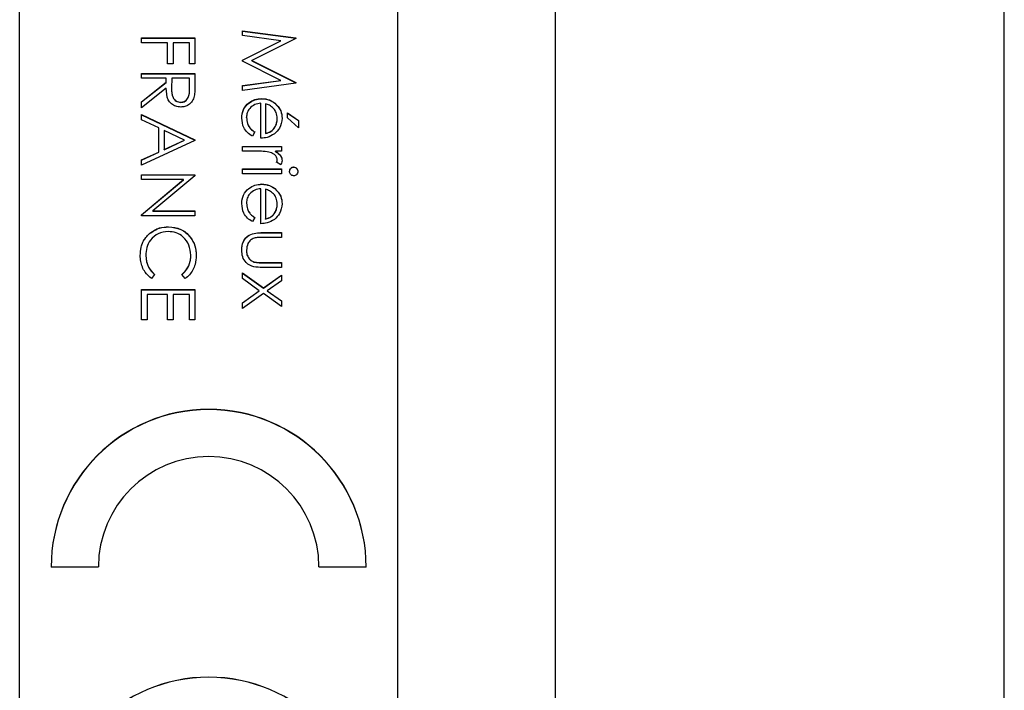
# Model space of a CAD drawing. Header units: millimetres. Extents: x 180 to 1986, y 18 to 1593.
# Tile 32 of 50: x 1681 to 1697, y 779 to 790. Entities that reach past the tile are written whole.
import ezdxf

# ---------------------------------------------------------------- set-up
doc = ezdxf.new("R2010")
doc.units = ezdxf.units.MM

msp = doc.modelspace()

# ---------------------------------------------------------------- linework, layer by layer
at = {"color": 7, "linetype": 'Continuous', "lineweight": 25}
for p, q in [((1696.903, 742.973), (1696.903, 845.834)), ((1689.774, 825.834), (1689.774, 764.834)), ((1681.274, 765.432), (1681.274, 825.41)), ((1687.274, 767.431), (1687.274, 823.411)), ((1684.809, 789.954), (1685.656, 789.842)), ((1684.809, 789.878), (1684.809, 789.954)), ((1684.809, 789.951), (1685.656, 789.84)), ((1685.42, 789.797), (1684.809, 789.878)), ((1683.209, 789.765), (1683.209, 789.841)), ((1683.209, 789.841), (1684.056, 789.841)), ((1683.209, 789.838), (1684.056, 789.838)), ((1683.622, 789.765), (1683.209, 789.765)), ((1683.622, 789.429), (1683.622, 789.765)), ((1683.709, 789.765), (1683.709, 789.429)), ((1683.969, 789.765), (1683.709, 789.765)), ((1683.969, 789.429), (1683.969, 789.765)), ((1684.056, 789.841), (1684.056, 789.429)), ((1684.809, 789.49), (1685.42, 789.797)), ((1684.809, 789.487), (1685.42, 789.794)), ((1685.656, 789.831), (1684.961, 789.482)), ((1685.42, 789.794), (1685.42, 789.797)), ((1685.656, 789.842), (1685.656, 789.831)), ((1683.709, 789.429), (1683.622, 789.429)), ((1684.056, 789.429), (1683.969, 789.429)), ((1684.809, 789.473), (1684.809, 789.49)), ((1685.419, 789.167), (1684.809, 789.473)), ((1684.961, 789.482), (1685.656, 789.133)), ((1684.961, 789.479), (1684.961, 789.482)), ((1684.961, 789.479), (1685.656, 789.131)), ((1683.209, 789.201), (1683.209, 789.277)), ((1683.209, 789.277), (1684.056, 789.277)), ((1683.209, 789.274), (1684.056, 789.274)), ((1684.056, 789.277), (1684.056, 789.107)), ((1683.6, 789.201), (1683.209, 789.201)), ((1683.209, 788.828), (1683.6, 789.139)), ((1683.209, 788.826), (1683.6, 789.136)), ((1683.6, 789.139), (1683.6, 789.201)), ((1683.6, 789.136), (1683.6, 789.139)), ((1683.687, 789.201), (1683.686, 789.046)), ((1683.969, 789.201), (1683.687, 789.201)), ((1683.969, 789.042), (1683.969, 789.201)), ((1684.809, 789.086), (1685.419, 789.167)), ((1684.809, 789.084), (1685.419, 789.165)), ((1685.656, 789.122), (1684.809, 789.01)), ((1684.809, 789.01), (1684.809, 789.086)), ((1685.419, 789.165), (1685.419, 789.167)), ((1685.656, 789.133), (1685.656, 789.122)), ((1683.6, 789.045), (1683.209, 788.734)), ((1683.686, 789.043), (1683.686, 789.04)), ((1683.969, 789.039), (1683.969, 789.042)), ((1683.209, 788.734), (1683.209, 788.828)), ((1683.83, 788.818), (1683.83, 788.821)), ((1685.102, 788.251), (1685.102, 788.804)), ((1685.117, 788.877), (1685.117, 788.88)), ((1685.178, 788.796), (1685.178, 788.326)), ((1685.324, 788.806), (1685.324, 788.809)), ((1683.209, 788.626), (1684.056, 788.224)), ((1683.209, 788.543), (1683.209, 788.626)), ((1683.209, 788.623), (1684.056, 788.222)), ((1685.526, 788.576), (1685.526, 788.652)), ((1685.526, 788.652), (1685.699, 788.532)), ((1685.526, 788.649), (1685.699, 788.529)), ((1683.481, 788.414), (1683.209, 788.543)), ((1684.875, 788.576), (1684.875, 788.578)), ((1685.363, 788.56), (1685.363, 788.563)), ((1685.699, 788.413), (1685.526, 788.576)), ((1685.699, 788.532), (1685.699, 788.413)), ((1683.481, 788.03), (1683.481, 788.414)), ((1683.891, 788.22), (1683.568, 788.373)), ((1683.568, 788.373), (1683.568, 788.071)), ((1685.005, 788.351), (1684.969, 788.283)), ((1685.178, 788.324), (1685.178, 788.326)), ((1684.056, 788.213), (1683.209, 787.823)), ((1683.568, 788.071), (1683.891, 788.22)), ((1683.568, 788.068), (1683.891, 788.217)), ((1683.891, 788.217), (1683.891, 788.22)), ((1684.056, 788.224), (1684.056, 788.213)), ((1683.209, 787.905), (1683.481, 788.03)), ((1683.209, 787.903), (1683.481, 788.028)), ((1683.481, 788.028), (1683.481, 788.03)), ((1683.568, 788.068), (1683.568, 788.071)), ((1684.809, 788.044), (1684.809, 788.12)), ((1684.809, 788.12), (1685.428, 788.12)), ((1684.809, 788.118), (1685.428, 788.118)), ((1685.017, 788.044), (1684.809, 788.044)), ((1685.428, 788.044), (1685.337, 788.044)), ((1685.337, 788.042), (1685.337, 788.044)), ((1685.428, 788.12), (1685.428, 788.044)), ((1683.209, 787.823), (1683.209, 787.905)), ((1685.418, 787.827), (1685.352, 787.869)), ((1685.363, 787.905), (1685.363, 787.908)), ((1683.209, 787.671), (1684.056, 787.671)), ((1683.209, 787.595), (1683.209, 787.671)), ((1684.056, 787.671), (1684.056, 787.655)), ((1684.809, 787.686), (1684.809, 787.762)), ((1684.809, 787.762), (1685.428, 787.762)), ((1684.809, 787.76), (1685.428, 787.76)), ((1685.428, 787.686), (1684.809, 787.686)), ((1685.428, 787.762), (1685.428, 787.686)), ((1685.623, 787.792), (1685.623, 787.795)), ((1683.209, 787.668), (1684.056, 787.668)), ((1683.874, 787.595), (1683.209, 787.595)), ((1683.209, 787.037), (1683.874, 787.595)), ((1683.209, 787.034), (1683.874, 787.592)), ((1684.056, 787.655), (1683.39, 787.096)), ((1683.874, 787.592), (1683.874, 787.595)), ((1685.117, 787.521), (1685.117, 787.524)), ((1685.102, 786.894), (1685.102, 787.448)), ((1685.178, 787.44), (1685.178, 786.97)), ((1685.324, 787.45), (1685.324, 787.452)), ((1684.875, 787.219), (1684.875, 787.222)), ((1685.363, 787.204), (1685.363, 787.207)), ((1683.39, 787.096), (1684.056, 787.096)), ((1683.39, 787.093), (1683.39, 787.096)), ((1683.39, 787.093), (1684.056, 787.093)), ((1684.056, 787.096), (1684.056, 787.02)), ((1683.209, 787.02), (1683.209, 787.037)), ((1684.056, 787.02), (1683.209, 787.02)), ((1685.005, 786.994), (1684.969, 786.927)), ((1685.178, 786.967), (1685.178, 786.97)), ((1683.336, 786.736), (1683.336, 786.739)), ((1683.638, 786.844), (1683.638, 786.846)), ((1685.132, 786.753), (1685.428, 786.753)), ((1685.132, 786.75), (1685.132, 786.753)), ((1685.132, 786.75), (1685.428, 786.75)), ((1685.428, 786.753), (1685.428, 786.677)), ((1685.428, 786.677), (1685.141, 786.677)), ((1684.875, 786.473), (1684.875, 786.475)), ((1683.275, 786.388), (1683.275, 786.39)), ((1683.991, 786.393), (1683.991, 786.396)), ((1684.99, 786.286), (1684.99, 786.288)), ((1685.141, 786.276), (1685.428, 786.276)), ((1685.141, 786.273), (1685.141, 786.276)), ((1685.141, 786.273), (1685.428, 786.273)), ((1685.428, 786.276), (1685.428, 786.2)), ((1684.809, 786.113), (1685.142, 785.876)), ((1684.809, 786.023), (1684.809, 786.113)), ((1684.809, 786.11), (1685.142, 785.873)), ((1685.428, 786.2), (1685.127, 786.2)), ((1683.416, 786.088), (1683.365, 786.022)), ((1683.901, 786.022), (1683.85, 786.088)), ((1685.078, 785.831), (1684.809, 786.023)), ((1685.142, 785.876), (1685.428, 786.08)), ((1685.142, 785.873), (1685.428, 786.078)), ((1685.428, 785.99), (1685.205, 785.831)), ((1685.428, 786.08), (1685.428, 785.99)), ((1683.209, 785.371), (1683.209, 785.848)), ((1683.209, 785.848), (1684.056, 785.848)), ((1683.209, 785.845), (1684.056, 785.845)), ((1684.056, 785.848), (1684.056, 785.371)), ((1684.809, 785.639), (1685.078, 785.831)), ((1684.809, 785.636), (1685.078, 785.828)), ((1685.078, 785.828), (1685.078, 785.831)), ((1685.142, 785.873), (1685.142, 785.876)), ((1685.205, 785.831), (1685.428, 785.672)), ((1685.205, 785.828), (1685.205, 785.831)), ((1685.205, 785.828), (1685.428, 785.669)), ((1683.296, 785.772), (1683.296, 785.371)), ((1683.622, 785.772), (1683.296, 785.772)), ((1683.622, 785.371), (1683.622, 785.772)), ((1683.709, 785.772), (1683.709, 785.371)), ((1683.969, 785.772), (1683.709, 785.772)), ((1683.969, 785.371), (1683.969, 785.772)), ((1685.142, 785.786), (1684.809, 785.549)), ((1684.809, 785.549), (1684.809, 785.639)), ((1685.428, 785.581), (1685.142, 785.786)), ((1685.428, 785.672), (1685.428, 785.581)), ((1683.296, 785.371), (1683.209, 785.371)), ((1683.709, 785.371), (1683.622, 785.371)), ((1684.056, 785.371), (1683.969, 785.371)), ((1681.774, 781.449), (1682.524, 781.449)), ((1686.024, 781.449), (1686.774, 781.449))]:
    msp.add_line(p, q, dxfattribs=at)
for centre, radius in [((1684.274, 781.448), 2.5), ((1684.274, 781.445), 2.5), ((1684.274, 781.448), 1.75), ((1684.274, 777.199), 2.5), ((1684.274, 777.197), 2.5)]:
    msp.add_arc(centre, radius, 0.0167, 179.9833, dxfattribs=at)
for points, knots in [([(1684.056, 789.107), (1684.056, 789.071), (1684.056, 789.007), (1684.048, 788.944), (1684.045, 788.916)], [0, 0, 0, 0, 0.56024, 1, 1, 1, 1]), ([(1683.83, 788.745), (1683.803, 788.747), (1683.749, 788.752), (1683.678, 788.794), (1683.607, 788.889), (1683.603, 788.981), (1683.6, 789.045)], [0, 0, 0, 0, 0.18712, 0.373979, 0.560911, 1, 1, 1, 1]), ([(1683.686, 789.046), (1683.686, 788.994), (1683.686, 788.929), (1683.728, 788.865), (1683.766, 788.831), (1683.805, 788.825), (1683.83, 788.821)], [0, 0, 0, 0, 0.499827, 0.625498, 0.751208, 1, 1, 1, 1]), ([(1683.686, 789.043), (1683.686, 788.991), (1683.686, 788.926), (1683.728, 788.862), (1683.766, 788.828), (1683.805, 788.822), (1683.83, 788.818)], [0, 0, 0, 0, 0.499827, 0.625498, 0.751208, 1, 1, 1, 1]), ([(1683.83, 788.821), (1683.842, 788.822), (1683.867, 788.824), (1683.901, 788.841), (1683.929, 788.864), (1683.971, 788.927), (1683.97, 788.991), (1683.969, 789.042)], [0, 0, 0, 0, 0.125307, 0.250617, 0.375954, 0.501281, 1, 1, 1, 1]), ([(1683.83, 788.818), (1683.842, 788.819), (1683.867, 788.821), (1683.901, 788.838), (1683.929, 788.862), (1683.971, 788.925), (1683.97, 788.988), (1683.969, 789.039)], [0, 0, 0, 0, 0.125307, 0.250617, 0.375954, 0.501281, 1, 1, 1, 1]), ([(1684.045, 788.916), (1684.036, 788.889), (1684.018, 788.836), (1683.961, 788.78), (1683.895, 788.749), (1683.852, 788.747), (1683.83, 788.745)], [0, 0, 0, 0, 0.279797, 0.5595, 0.779626, 1, 1, 1, 1]), ([(1684.799, 788.569), (1684.803, 788.616), (1684.811, 788.71), (1684.902, 788.811), (1685.007, 788.87), (1685.08, 788.876), (1685.117, 788.88)], [0, 0, 0, 0, 0.279885, 0.558859, 0.779462, 1, 1, 1, 1]), ([(1684.799, 788.566), (1684.803, 788.613), (1684.811, 788.707), (1684.902, 788.808), (1685.007, 788.867), (1685.08, 788.874), (1685.117, 788.877)], [0, 0, 0, 0, 0.279885, 0.558859, 0.779462, 1, 1, 1, 1]), ([(1685.102, 788.804), (1685.069, 788.8), (1685.002, 788.792), (1684.926, 788.732), (1684.881, 788.657), (1684.877, 788.605), (1684.875, 788.578)], [0, 0, 0, 0, 0.279963, 0.559359, 0.779526, 1, 1, 1, 1]), ([(1685.117, 788.88), (1685.159, 788.876), (1685.234, 788.869), (1685.296, 788.827), (1685.324, 788.809)], [0, 0, 0, 0, 0.559427, 1, 1, 1, 1]), ([(1685.117, 788.877), (1685.159, 788.873), (1685.234, 788.867), (1685.296, 788.825), (1685.324, 788.806)], [0, 0, 0, 0, 0.559427, 1, 1, 1, 1]), ([(1685.305, 788.722), (1685.284, 788.741), (1685.247, 788.774), (1685.199, 788.789), (1685.178, 788.796)], [0, 0, 0, 0, 0.558795, 1, 1, 1, 1]), ([(1685.324, 788.809), (1685.361, 788.771), (1685.428, 788.703), (1685.436, 788.608), (1685.439, 788.567)], [0, 0, 0, 0, 0.558577, 1, 1, 1, 1]), ([(1685.324, 788.806), (1685.361, 788.768), (1685.428, 788.7), (1685.436, 788.606), (1685.439, 788.564)], [0, 0, 0, 0, 0.558577, 1, 1, 1, 1]), ([(1685.363, 788.563), (1685.36, 788.596), (1685.355, 788.654), (1685.32, 788.702), (1685.305, 788.722)], [0, 0, 0, 0, 0.559458, 1, 1, 1, 1]), ([(1684.969, 788.283), (1684.941, 788.3), (1684.885, 788.335), (1684.814, 788.432), (1684.804, 788.517), (1684.799, 788.569)], [0, 0, 0, 0, 0.280919, 0.561407, 1, 1, 1, 1]), ([(1684.875, 788.578), (1684.878, 788.547), (1684.883, 788.496), (1684.914, 788.43), (1684.955, 788.385), (1684.988, 788.362), (1685.005, 788.351)], [0, 0, 0, 0, 0.339465, 0.559626, 0.779498, 1, 1, 1, 1]), ([(1684.875, 788.576), (1684.878, 788.544), (1684.883, 788.493), (1684.914, 788.428), (1684.955, 788.382), (1684.988, 788.359), (1685.005, 788.348)], [0, 0, 0, 0, 0.339465, 0.559626, 0.779498, 1, 1, 1, 1]), ([(1685.178, 788.326), (1685.208, 788.336), (1685.266, 788.354), (1685.325, 788.419), (1685.357, 788.491), (1685.361, 788.539), (1685.363, 788.563)], [0, 0, 0, 0, 0.280138, 0.559194, 0.779598, 1, 1, 1, 1]), ([(1685.178, 788.324), (1685.208, 788.333), (1685.266, 788.352), (1685.325, 788.417), (1685.357, 788.489), (1685.361, 788.536), (1685.363, 788.56)], [0, 0, 0, 0, 0.280138, 0.559194, 0.779598, 1, 1, 1, 1]), ([(1685.439, 788.567), (1685.433, 788.512), (1685.421, 788.414), (1685.349, 788.347), (1685.317, 788.318)], [0, 0, 0, 0, 0.558919, 1, 1, 1, 1]), ([(1685.317, 788.318), (1685.28, 788.296), (1685.213, 788.256), (1685.136, 788.252), (1685.102, 788.251)], [0, 0, 0, 0, 0.558897, 1, 1, 1, 1]), ([(1685.23, 788.031), (1685.19, 788.036), (1685.12, 788.045), (1685.049, 788.044), (1685.017, 788.044)], [0, 0, 0, 0, 0.559636, 1, 1, 1, 1]), ([(1685.363, 787.908), (1685.359, 787.926), (1685.351, 787.962), (1685.301, 788.008), (1685.257, 788.022), (1685.23, 788.031)], [0, 0, 0, 0, 0.2783358, 0.5587681, 1, 1, 1, 1]), ([(1685.337, 788.044), (1685.366, 788.023), (1685.407, 787.993), (1685.435, 787.935), (1685.438, 787.907), (1685.439, 787.893)], [0, 0, 0, 0, 0.558788, 0.779481, 1, 1, 1, 1]), ([(1685.337, 788.042), (1685.366, 788.02), (1685.407, 787.991), (1685.435, 787.933), (1685.438, 787.905), (1685.439, 787.891)], [0, 0, 0, 0, 0.558788, 0.779481, 1, 1, 1, 1]), ([(1685.352, 787.869), (1685.355, 787.876), (1685.361, 787.888), (1685.362, 787.902), (1685.363, 787.908)], [0, 0, 0, 0, 0.560396, 1, 1, 1, 1]), ([(1685.352, 787.866), (1685.355, 787.873), (1685.361, 787.886), (1685.362, 787.899), (1685.363, 787.905)], [0, 0, 0, 0, 0.560396, 1, 1, 1, 1]), ([(1685.439, 787.893), (1685.437, 787.88), (1685.435, 787.857), (1685.423, 787.836), (1685.418, 787.827)], [0, 0, 0, 0, 0.559243, 1, 1, 1, 1]), ([(1685.558, 787.725), (1685.559, 787.735), (1685.562, 787.754), (1685.578, 787.777), (1685.6, 787.792), (1685.615, 787.794), (1685.623, 787.795)], [0, 0, 0, 0, 0.279784, 0.559698, 0.779921, 1, 1, 1, 1]), ([(1685.558, 787.722), (1685.559, 787.732), (1685.562, 787.752), (1685.578, 787.774), (1685.6, 787.789), (1685.615, 787.791), (1685.623, 787.792)], [0, 0, 0, 0, 0.279784, 0.559698, 0.779921, 1, 1, 1, 1]), ([(1685.623, 787.654), (1685.613, 787.655), (1685.593, 787.658), (1685.573, 787.678), (1685.56, 787.701), (1685.559, 787.717), (1685.558, 787.725)], [0, 0, 0, 0, 0.27916, 0.558862, 0.779356, 1, 1, 1, 1]), ([(1685.623, 787.795), (1685.633, 787.793), (1685.653, 787.791), (1685.674, 787.771), (1685.687, 787.748), (1685.688, 787.732), (1685.689, 787.725)], [0, 0, 0, 0, 0.279289, 0.558897, 0.779452, 1, 1, 1, 1]), ([(1685.623, 787.792), (1685.633, 787.791), (1685.653, 787.788), (1685.674, 787.768), (1685.687, 787.745), (1685.688, 787.73), (1685.689, 787.722)], [0, 0, 0, 0, 0.279289, 0.558897, 0.779452, 1, 1, 1, 1]), ([(1685.689, 787.725), (1685.688, 787.715), (1685.686, 787.694), (1685.668, 787.671), (1685.647, 787.656), (1685.631, 787.655), (1685.623, 787.654)], [0, 0, 0, 0, 0.279869, 0.559866, 0.779911, 1, 1, 1, 1]), ([(1684.799, 787.212), (1684.803, 787.259), (1684.811, 787.353), (1684.902, 787.455), (1685.007, 787.513), (1685.08, 787.52), (1685.117, 787.524)], [0, 0, 0, 0, 0.279885, 0.558859, 0.779462, 1, 1, 1, 1]), ([(1684.799, 787.21), (1684.803, 787.257), (1684.811, 787.351), (1684.902, 787.452), (1685.007, 787.511), (1685.08, 787.517), (1685.117, 787.521)], [0, 0, 0, 0, 0.279885, 0.558859, 0.779462, 1, 1, 1, 1]), ([(1685.117, 787.524), (1685.159, 787.52), (1685.234, 787.513), (1685.296, 787.471), (1685.324, 787.452)], [0, 0, 0, 0, 0.5594271, 1, 1, 1, 1]), ([(1685.117, 787.521), (1685.159, 787.517), (1685.234, 787.51), (1685.296, 787.468), (1685.324, 787.45)], [0, 0, 0, 0, 0.559427, 1, 1, 1, 1]), ([(1685.102, 787.448), (1685.069, 787.444), (1685.002, 787.436), (1684.926, 787.376), (1684.881, 787.301), (1684.877, 787.248), (1684.875, 787.222)], [0, 0, 0, 0, 0.279963, 0.559359, 0.779526, 1, 1, 1, 1]), ([(1685.305, 787.366), (1685.284, 787.384), (1685.247, 787.417), (1685.199, 787.433), (1685.178, 787.44)], [0, 0, 0, 0, 0.558795, 1, 1, 1, 1]), ([(1685.363, 787.207), (1685.36, 787.239), (1685.355, 787.298), (1685.32, 787.345), (1685.305, 787.366)], [0, 0, 0, 0, 0.559458, 1, 1, 1, 1]), ([(1685.324, 787.452), (1685.361, 787.414), (1685.428, 787.346), (1685.436, 787.252), (1685.439, 787.211)], [0, 0, 0, 0, 0.558577, 1, 1, 1, 1]), ([(1685.324, 787.45), (1685.361, 787.412), (1685.428, 787.344), (1685.436, 787.249), (1685.439, 787.208)], [0, 0, 0, 0, 0.558577, 1, 1, 1, 1]), ([(1684.969, 786.927), (1684.941, 786.944), (1684.885, 786.978), (1684.814, 787.076), (1684.804, 787.161), (1684.799, 787.212)], [0, 0, 0, 0, 0.280919, 0.561407, 1, 1, 1, 1]), ([(1684.875, 787.222), (1684.878, 787.191), (1684.883, 787.139), (1684.914, 787.074), (1684.955, 787.029), (1684.988, 787.006), (1685.005, 786.994)], [0, 0, 0, 0, 0.339465, 0.559626, 0.779498, 1, 1, 1, 1]), ([(1684.875, 787.219), (1684.878, 787.188), (1684.883, 787.137), (1684.914, 787.071), (1684.955, 787.026), (1684.988, 787.003), (1685.005, 786.991)], [0, 0, 0, 0, 0.339465, 0.559626, 0.779498, 1, 1, 1, 1]), ([(1685.178, 786.97), (1685.208, 786.979), (1685.266, 786.998), (1685.325, 787.063), (1685.357, 787.135), (1685.361, 787.183), (1685.363, 787.207)], [0, 0, 0, 0, 0.2801382, 0.5591944, 0.7795977, 1, 1, 1, 1]), ([(1685.178, 786.967), (1685.208, 786.977), (1685.266, 786.995), (1685.325, 787.06), (1685.357, 787.132), (1685.361, 787.18), (1685.363, 787.204)], [0, 0, 0, 0, 0.280138, 0.559194, 0.779598, 1, 1, 1, 1]), ([(1685.439, 787.211), (1685.433, 787.156), (1685.421, 787.057), (1685.349, 786.991), (1685.317, 786.961)], [0, 0, 0, 0, 0.558919, 1, 1, 1, 1]), ([(1685.317, 786.961), (1685.28, 786.939), (1685.213, 786.9), (1685.136, 786.896), (1685.102, 786.894)], [0, 0, 0, 0, 0.558897, 1, 1, 1, 1]), ([(1683.188, 786.39), (1683.19, 786.434), (1683.194, 786.508), (1683.229, 786.604), (1683.273, 786.679), (1683.315, 786.719), (1683.336, 786.739)], [0, 0, 0, 0, 0.339838, 0.559927, 0.779959, 1, 1, 1, 1]), ([(1683.188, 786.387), (1683.19, 786.432), (1683.194, 786.505), (1683.229, 786.602), (1683.273, 786.676), (1683.315, 786.716), (1683.336, 786.736)], [0, 0, 0, 0, 0.3398376, 0.5599275, 0.7799589, 1, 1, 1, 1]), ([(1683.632, 786.77), (1683.577, 786.764), (1683.468, 786.751), (1683.35, 786.645), (1683.284, 786.519), (1683.278, 786.433), (1683.275, 786.39)], [0, 0, 0, 0, 0.279434, 0.558921, 0.779283, 1, 1, 1, 1]), ([(1683.336, 786.739), (1683.387, 786.774), (1683.479, 786.837), (1683.589, 786.843), (1683.638, 786.846)], [0, 0, 0, 0, 0.559029, 1, 1, 1, 1]), ([(1683.336, 786.736), (1683.387, 786.771), (1683.479, 786.834), (1683.589, 786.841), (1683.638, 786.844)], [0, 0, 0, 0, 0.559029, 1, 1, 1, 1]), ([(1683.991, 786.396), (1683.985, 786.45), (1683.972, 786.558), (1683.88, 786.684), (1683.76, 786.759), (1683.674, 786.766), (1683.632, 786.77)], [0, 0, 0, 0, 0.279856, 0.559519, 0.779686, 1, 1, 1, 1]), ([(1683.638, 786.846), (1683.704, 786.839), (1683.837, 786.823), (1683.982, 786.698), (1684.066, 786.547), (1684.074, 786.443), (1684.078, 786.391)], [0, 0, 0, 0, 0.279512, 0.55908, 0.779374, 1, 1, 1, 1]), ([(1683.638, 786.844), (1683.704, 786.836), (1683.837, 786.82), (1683.982, 786.695), (1684.066, 786.544), (1684.074, 786.44), (1684.078, 786.388)], [0, 0, 0, 0, 0.2795119, 0.5590796, 0.7793739, 1, 1, 1, 1]), ([(1684.799, 786.476), (1684.802, 786.523), (1684.81, 786.617), (1684.933, 786.748), (1685.057, 786.751), (1685.132, 786.753)], [0, 0, 0, 0, 0.28097, 0.559785, 1, 1, 1, 1]), ([(1684.799, 786.473), (1684.802, 786.52), (1684.81, 786.614), (1684.933, 786.746), (1685.057, 786.749), (1685.132, 786.75)], [0, 0, 0, 0, 0.28097, 0.559785, 1, 1, 1, 1]), ([(1684.996, 786.665), (1684.976, 786.656), (1684.934, 786.637), (1684.885, 786.569), (1684.878, 786.511), (1684.875, 786.475)], [0, 0, 0, 0, 0.280117, 0.560544, 1, 1, 1, 1]), ([(1685.141, 786.677), (1685.114, 786.677), (1685.065, 786.677), (1685.017, 786.669), (1684.996, 786.665)], [0, 0, 0, 0, 0.5603768, 1, 1, 1, 1]), ([(1685.127, 786.2), (1685.081, 786.2), (1684.989, 786.202), (1684.868, 786.261), (1684.805, 786.367), (1684.801, 786.44), (1684.799, 786.476)], [0, 0, 0, 0, 0.281501, 0.559646, 0.779298, 1, 1, 1, 1]), ([(1684.875, 786.475), (1684.876, 786.453), (1684.878, 786.409), (1684.905, 786.353), (1684.943, 786.31), (1684.975, 786.296), (1684.99, 786.288)], [0, 0, 0, 0, 0.28027, 0.560007, 0.780074, 1, 1, 1, 1]), ([(1684.875, 786.473), (1684.876, 786.451), (1684.878, 786.407), (1684.905, 786.35), (1684.943, 786.307), (1684.975, 786.293), (1684.99, 786.286)], [0, 0, 0, 0, 0.28027, 0.560007, 0.780074, 1, 1, 1, 1]), ([(1683.365, 786.022), (1683.329, 786.054), (1683.27, 786.107), (1683.219, 786.206), (1683.192, 786.296), (1683.189, 786.359), (1683.188, 786.39)], [0, 0, 0, 0, 0.339341, 0.559515, 0.77972, 1, 1, 1, 1]), ([(1683.275, 786.39), (1683.283, 786.325), (1683.297, 786.208), (1683.379, 786.125), (1683.416, 786.088)], [0, 0, 0, 0, 0.558772, 1, 1, 1, 1]), ([(1683.275, 786.388), (1683.283, 786.322), (1683.297, 786.205), (1683.379, 786.122), (1683.416, 786.085)], [0, 0, 0, 0, 0.558772, 1, 1, 1, 1]), ([(1683.85, 786.088), (1683.879, 786.116), (1683.926, 786.161), (1683.966, 786.244), (1683.988, 786.318), (1683.99, 786.37), (1683.991, 786.396)], [0, 0, 0, 0, 0.339327, 0.559466, 0.779727, 1, 1, 1, 1]), ([(1683.85, 786.085), (1683.879, 786.113), (1683.926, 786.159), (1683.966, 786.241), (1683.988, 786.316), (1683.99, 786.367), (1683.991, 786.393)], [0, 0, 0, 0, 0.339327, 0.559466, 0.779727, 1, 1, 1, 1]), ([(1684.078, 786.391), (1684.075, 786.342), (1684.069, 786.263), (1684.025, 786.16), (1683.973, 786.081), (1683.925, 786.042), (1683.901, 786.022)], [0, 0, 0, 0, 0.33969, 0.55984, 0.77993, 1, 1, 1, 1]), ([(1684.99, 786.288), (1685.018, 786.284), (1685.068, 786.275), (1685.119, 786.276), (1685.141, 786.276)], [0, 0, 0, 0, 0.559371, 1, 1, 1, 1]), ([(1684.99, 786.286), (1685.018, 786.281), (1685.068, 786.273), (1685.119, 786.273), (1685.141, 786.273)], [0, 0, 0, 0, 0.559371, 1, 1, 1, 1])]:
    msp.add_open_spline(points, degree=3, knots=knots, dxfattribs=at)

doc.saveas('drawing.dxf')
